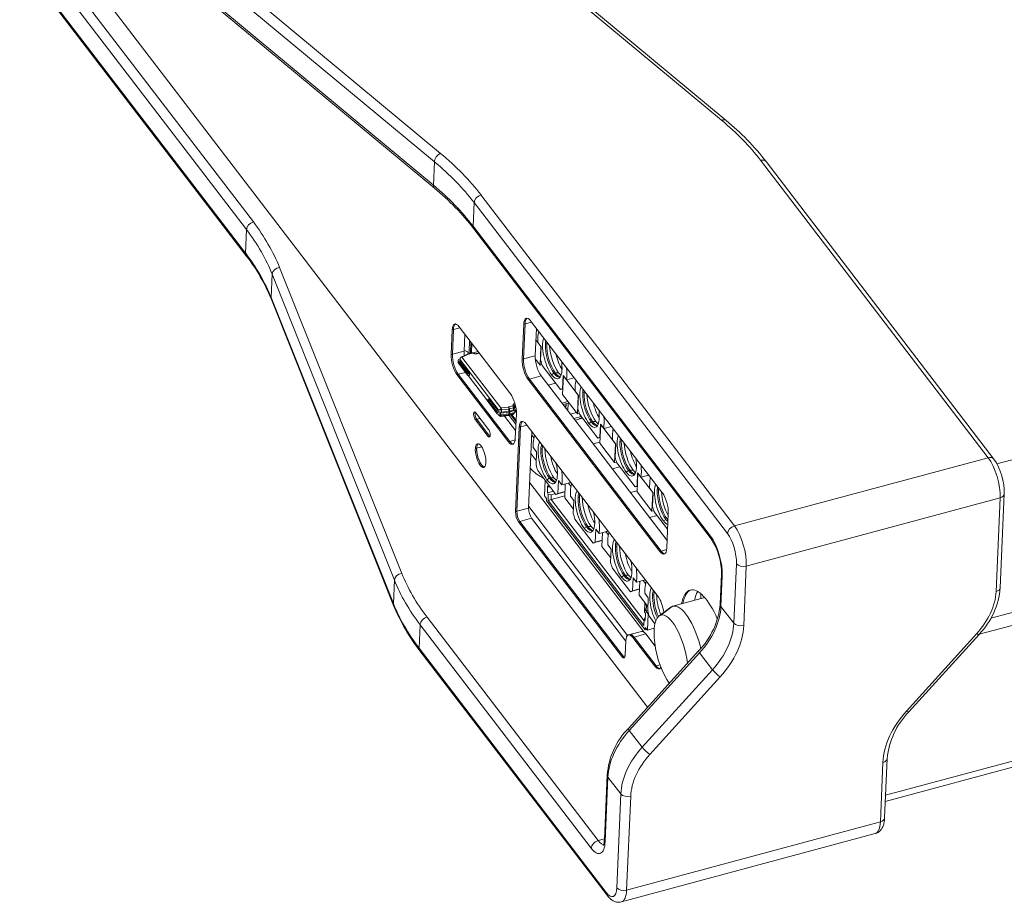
# Model space of a CAD drawing. Header units: millimetres. Extents: x 0 to 841, y 0 to 594.
# Tile 13 of 17: x 559 to 625, y 216 to 276. Entities that reach past the tile are written whole.
import ezdxf

# ---------------------------------------------------------------- set-up
doc = ezdxf.new("R2010")
doc.units = ezdxf.units.MM
for name, color, linetype, lineweight in [('BX三合一钣', 7, 'Continuous', 18), ('BX三合一钣4', 7, 'Continuous', 18), ('BX三合一钣金-', 7, 'Continuous', 18), ('BX三合一钣金_', 7, 'Continuous', 18), ('COMPOUND-30.STEP', 7, 'Continuous', 18), ('COMPOUND-33.STEP', 7, 'Continuous', 18), ('COMPOUND-40.STEP', 7, 'Continuous', 18), ('Default', 7, 'Continuous', 18), ('E200_R4_PREB_V4.', 7, 'Continuous', 18), ('ID3807', 7, 'Continuous', 18), ('ID3823', 7, 'Continuous', 18), ('USB内', 7, 'Continuous', 18), ('安装板鏉匡紙閾濓級', 7, 'Continuous', 18), ('接头转T', 7, 'Continuous', 18), ('贴纸焊1', 7, 'Continuous', 18)]:
    doc.layers.add(name, color=color, linetype=linetype, lineweight=lineweight)

# ---------------------------------------------------------------- blocks, each defined once
blk = doc.blocks.new('SE4')
at = {"layer": 'BX三合一钣', "color": 7, "linetype": 'Continuous'}
for p, q in [((75.023, 29.561), (181.715, 58.261)), ((74.601, 19.159), (178.143, 47.012))]:
    blk.add_line(p, q, dxfattribs=at)
at = {"layer": 'BX三合一钣4', "color": 7, "linetype": 'Continuous'}
for p, q in [((158.383, 40.824), (73.823, 18.077)), ((38.383, 38.613), (38.311, 36.958)), ((38.822, 38.731), (38.383, 38.613)), ((43.208, 39.001), (43.105, 36.637)), ((43.647, 39.119), (43.208, 39.001)), ((43.898, 36.85), (43.978, 38.688)), ((39.103, 37.171), (39.152, 38.299)), ((38.311, 36.958), (39.103, 37.171)), ((43.105, 36.637), (43.898, 36.85)), ((174.232, 35.942), (67.516, 7.236)), ((39.189, 35.733), (38.71, 35.604)), ((38.71, 35.604), (42.177, 31.078)), ((44.297, 35.496), (43.504, 35.283)), ((43.504, 35.283), (52.388, 23.685)), ((52.789, 24.41), (44.297, 35.496)), ((67.498, 6.814), (174.214, 35.521)), ((40.179, 32.628), (39.952, 32.567)), ((39.952, 32.567), (40.818, 31.435)), ((42.577, 31.803), (41.821, 32.79)), ((42.906, 32.05), (42.659, 26.367)), ((43.345, 32.168), (42.906, 32.05)), ((40.866, 31.448), (40.818, 31.435)), ((43.451, 26.58), (43.675, 31.736)), ((40.289, 30.708), (39.947, 30.615)), ((42.177, 31.078), (42.546, 31.177)), ((42.659, 26.367), (43.451, 26.58)), ((43.651, 25.903), (42.858, 25.69)), ((50.006, 17.606), (43.651, 25.903)), ((49.822, 16.598), (42.858, 25.69)), ((52.388, 23.685), (52.757, 23.784)), ((51.064, 18.276), (50.271, 18.063)), ((51.358, 18.099), (50.565, 17.885)), ((51.982, 17.284), (51.358, 18.099)), ((50.565, 17.885), (52.052, 15.945)), ((49.822, 16.598), (49.962, 16.636)), ((52.052, 15.945), (52.311, 16.015))]:
    blk.add_line(p, q, dxfattribs=at)
for centre, major_axis, start_param, end_param in [((43.641, 38.436), (0.26, -0.966), 3.27114, 3.993004), ((38.816, 38.047), (0.26, -0.966), 3.27114, 3.993004), ((38.744, 36.392), (0.26, -0.966), 3.993004, 5.5638), ((39.537, 36.605), (-0.26, 0.966), 0.851411, 1.20194), ((43.539, 36.071), (0.26, -0.966), 3.993004, 5.5638), ((44.331, 36.284), (-0.26, 0.966), 0.851411, 2.422207), ((39.962, 32.803), (0.078, -0.29), 3.58677, 5.5638), ((43.339, 31.484), (0.26, -0.966), 3.27114, 3.993004), ((40.829, 31.672), (-0.078, 0.29), 2.422207, 2.696416), ((40.304, 30.149), (-0.214, 0.797), 0.851411, 2.984357), ((40.304, 30.149), (0.214, -0.797), 3.298828, 3.993004), ((42.211, 31.866), (-0.26, 0.966), 2.422207, 3.012045), ((43.668, 26.297), (-0.13, 0.483), 0.851411, 2.422207), ((42.875, 26.084), (0.13, -0.483), 3.993004, 5.5638), ((52.422, 24.473), (-0.26, 0.966), 2.422207, 3.012045), ((55.412, 17.463), (0.974, -3.621), 3.176049, 3.785094), ((56.204, 17.676), (0.974, -3.621), 3.498446, 3.785094), ((50.531, 17.097), (0.26, -0.966), 2.422207, 3.141593), ((51.323, 17.31), (0.26, -0.966), 2.422207, 3.141593), ((49.839, 16.992), (-0.13, 0.483), 2.422207, 2.880257), ((52.086, 16.733), (-0.26, 0.966), 2.422207, 3.012045)]:
    blk.add_ellipse(centre, major_axis=major_axis, ratio=0.360949, start_param=start_param, end_param=end_param, dxfattribs=at)
at = {"layer": 'BX三合一钣金-', "color": 7, "linetype": 'Continuous'}
for p, q in [((56.463, 52.723), (35.697, 69.973)), ((56.765, 52.713), (35.999, 69.964)), ((16.746, 67.744), (37.512, 50.493)), ((37.098, 49.923), (16.332, 67.173)), ((16.263, 65.597), (37.029, 48.347)), ((16.34, 65.389), (37.107, 48.138)), ((10.656, 64.455), (24.893, 45.868)), ((24.426, 45.353), (9.942, 64.263)), ((9.14, 63.53), (24.41, 43.594)), ((9.212, 63.549), (24.357, 43.777)), ((37.029, 48.347), (37.098, 49.923)), ((74.438, 29.982), (59.085, 50.027)), ((74.818, 29.892), (59.464, 49.937)), ((39.773, 47.172), (39.704, 45.596)), ((56.86, 24.864), (39.773, 47.172)), ((40.24, 47.687), (57.328, 25.379)), ((24.357, 43.777), (24.426, 45.353)), ((39.704, 45.596), (55.708, 24.702)), ((39.758, 45.413), (55.762, 24.519)), ((26.661, 42.804), (34.901, 22.184)), ((26.159, 42.349), (26.09, 40.773)), ((34.399, 21.729), (26.159, 42.349)), ((26.09, 40.773), (34.331, 20.153)), ((26.111, 40.648), (34.351, 20.028)), ((57.328, 25.379), (74.438, 29.982)), ((75.237, 27.274), (58.126, 22.671)), ((74.962, 20.953), (75.237, 27.274)), ((75.245, 21.215), (75.519, 27.535)), ((57.285, 18.83), (57.459, 22.833)), ((58.126, 22.671), (57.952, 18.668)), ((56.457, 22.137), (56.369, 20.104)), ((56.506, 21.994), (56.418, 19.961)), ((34.331, 20.153), (34.399, 21.729)), ((56.418, 19.961), (57.285, 18.83)), ((36.133, 18.725), (36.064, 17.149)), ((47.673, 3.658), (36.133, 18.725)), ((36.6, 19.24), (48.14, 4.174)), ((68.925, 12.901), (73.666, 18.126)), ((69.079, 12.848), (73.819, 18.073)), ((36.064, 17.149), (48.688, 0.668)), ((36.117, 16.966), (48.741, 0.485)), ((54.914, 16.963), (50.173, 11.737)), ((54.978, 16.82), (50.237, 11.594)), ((55.845, 15.688), (54.978, 16.82)), ((51.104, 10.463), (55.845, 15.688)), ((56.368, 15.212), (51.627, 9.987)), ((50.237, 11.594), (51.104, 10.463)), ((67.167, 5.442), (67.341, 9.445)), ((67.45, 5.703), (67.624, 9.707)), ((48.748, 8.596), (48.559, 4.246)), ((48.797, 8.453), (48.608, 4.103)), ((49.664, 7.321), (48.797, 8.453)), ((49.389, 1.001), (49.664, 7.321)), ((50.331, 7.16), (50.056, 0.839)), ((50.056, 0.839), (67.167, 5.442)), ((48.14, 4.174), (48.561, 4.287)), ((49.709, 0.04), (66.82, 4.642))]:
    blk.add_line(p, q, dxfattribs=at)
for centre, radius, start, end in [((45.73, 39.287), 17.38, 37.79234, 50.58411), ((26.32, 34.994), 17.004, 37.78836, 50.62663), ((14.576, 35.953), 12.454, 22.14775, 37.8452), ((71.447, 27.606), 4.073, 359.00048, 34.13945), ((52.142, 22.169), 4.315, 359.56611, 32.98923), ((70.13, 21.641), 5.132, 315.95834, 355.23542), ((46.381, 24.924), 12.988, 202.14528, 217.7903), ((51.184, 20.598), 5.208, 315.73771, 354.56184), ((72.808, 9.213), 5.208, 135.73771, 174.56184), ((53.862, 8.17), 5.132, 135.95834, 175.23542)]:
    blk.add_arc(centre, radius, start, end, dxfattribs=at)
for centre, major_axis, ratio, start_param, end_param in [((56.446, 52.329), (-0.319, -0.385), 0.613396, 3.142038, 4.033182), ((37.021, 44.092), (24.477, -1.064), 0.614502, 0.47521, 0.680087), ((37.495, 50.099), (-0.319, -0.385), 0.613396, 4.033182, 5.603979), ((17.276, 41.51), (25.476, -1.108), 0.614502, 0.47521, 0.680087), ((17.259, 41.116), (24.976, -1.086), 0.614502, 0.47521, 0.680087), ((59.067, 49.633), (-0.397, -0.304), 0.701501, 3.141593, 4.181297), ((37.426, 48.523), (0.319, 0.385), 0.613396, 2.462386, 3.140776), ((17.19, 39.539), (24.976, -1.086), 0.614502, 0.47521, 0.680087), ((40.223, 47.293), (-0.397, -0.304), 0.701501, 4.181297, 5.752093), ((24.876, 45.474), (-0.397, -0.304), 0.701501, 4.181297, 5.752093), ((1.928, 39.691), (25.476, -1.108), 0.614502, 0.270333, 0.47521), ((1.911, 39.297), (24.976, -1.086), 0.614502, 0.270333, 0.47521), ((40.155, 45.717), (0.397, 0.304), 0.701501, 2.610501, 3.141593), ((24.807, 43.898), (0.397, 0.304), 0.701501, 2.610501, 3.139707), ((1.843, 37.721), (24.976, -1.086), 0.614502, 0.270333, 0.47521), ((26.644, 42.41), (-0.464, -0.186), 0.760264, 4.382098, 5.952894), ((26.575, 40.834), (0.464, 0.186), 0.760264, 2.811301, 3.141593), ((74.421, 29.588), (-0.397, -0.304), 0.701501, 3.140983, 4.181297), ((74.37, 28.405), (0.52, -1.931), 0.360949, 0.851411, 2.422207), ((75.02, 27.557), (-0.5, 0.022), 0.614502, 2.046006, 3.142188), ((57.31, 24.985), (-0.397, -0.304), 0.701501, 4.181297, 5.752093), ((57.259, 23.802), (-0.52, 1.931), 0.360949, 3.993004, 5.5638), ((56.158, 24.823), (0.397, 0.304), 0.701501, 2.610501, 3.136709), ((55.64, 23.125), (-0.52, 1.931), 0.360949, 3.993004, 5.5638), ((56.809, 23.681), (0.39, -1.449), 0.360949, 0.851411, 2.422207), ((57.909, 22.954), (-0.5, 0.022), 0.614502, 0.47521, 2.046006), ((34.884, 21.79), (-0.464, -0.186), 0.760264, 4.382098, 5.952894), ((58.664, 25.175), (-24.477, 1.064), 0.614502, 0.270333, 0.47521), ((56.957, 22.115), (0.5, -0.022), 0.614502, 3.143001, 3.616803), ((58.647, 24.781), (-24.976, 1.086), 0.614502, 0.270333, 0.47521), ((70.909, 19.863), (3.572, 2.736), 0.701501, 4.966695, 5.752093), ((74.745, 21.236), (-0.5, 0.022), 0.614502, 2.046006, 3.141593), ((34.816, 20.214), (0.464, 0.186), 0.760264, 2.811301, 3.141906), ((58.578, 23.205), (-24.976, 1.086), 0.614502, 0.270333, 0.47521), ((51.915, 18.75), (3.969, 3.04), 0.701501, 4.966695, 5.752093), ((56.868, 20.082), (0.5, -0.022), 0.614502, 3.141593, 3.616803), ((36.583, 18.846), (0.397, 0.304), 0.701501, 1.039704, 2.610501), ((52.782, 17.618), (3.969, 3.04), 0.701501, 4.966695, 5.752093), ((52.998, 17.335), (4.366, 3.344), 0.701501, 4.966695, 5.752093), ((57.735, 18.951), (-0.5, 0.022), 0.614502, 0.47521, 2.046006), ((73.449, 18.409), (-0.37, 0.336), 0.179289, 2.347746, 3.141687), ((36.514, 17.27), (0.397, 0.304), 0.701501, 2.610501, 3.141593), ((55.284, 16.627), (0.37, -0.336), 0.179289, 3.143524, 3.918543), ((56.151, 15.495), (-0.37, 0.336), 0.179289, 0.77695, 2.347746), ((72.294, 10.778), (-4.366, -3.344), 0.701501, 4.966695, 5.752093), ((68.708, 13.184), (-0.37, 0.336), 0.179289, 2.347746, 3.141593), ((53.3, 9.664), (-3.969, -3.04), 0.701501, 4.966695, 5.752093), ((50.544, 11.401), (0.37, -0.336), 0.179289, 3.141593, 3.918543), ((54.167, 8.533), (-3.969, -3.04), 0.701501, 4.966695, 5.752093), ((54.383, 8.25), (-3.572, -2.736), 0.701501, 4.966695, 5.752093), ((51.41, 10.27), (-0.37, 0.336), 0.179289, 0.77695, 2.347746), ((67.124, 9.728), (-0.5, 0.022), 0.614502, 2.046006, 3.139159), ((49.248, 8.574), (0.5, -0.022), 0.614502, 3.141999, 3.616803), ((50.114, 7.443), (-0.5, 0.022), 0.614502, 0.47521, 2.046006), ((66.3, 6.574), (-0.52, 1.931), 0.360949, 3.141593, 3.993004), ((66.95, 5.725), (-0.5, 0.022), 0.614502, 2.046006, 3.141593), ((48.123, 3.78), (0.397, 0.304), 0.701501, 1.039704, 2.610501), ((47.741, 5.235), (-0.52, 1.931), 0.360949, 2.422207, 3.993004), ((48.192, 5.356), (-0.39, 1.449), 0.360949, 2.422207, 3.144561), ((49.058, 4.224), (0.5, -0.022), 0.614502, 3.141593, 3.616803), ((49.138, 0.789), (0.397, 0.304), 0.701501, 2.610501, 3.141424), ((48.739, 1.85), (-0.39, 1.449), 0.360949, 2.422207, 3.993004), ((49.839, 1.122), (-0.5, 0.022), 0.614502, 0.47521, 2.046006), ((49.189, 1.971), (-0.52, 1.931), 0.360949, 3.141949, 3.993004)]:
    blk.add_ellipse(centre, major_axis=major_axis, ratio=ratio, start_param=start_param, end_param=end_param, dxfattribs=at)
for points, knots in [([(66.82, 4.653), (66.854, 4.659), (66.961, 4.679), (67.128, 4.803), (67.277, 4.989), (67.38, 5.222), (67.434, 5.468), (67.445, 5.631), (67.45, 5.703)], [0, 0, 0, 0, 0.091485, 0.335065, 0.570617, 0.828091, 1.135309, 1.32092, 1.32092, 1.32092, 1.32092]), ([(48.559, 4.246), (48.556, 4.194), (48.548, 4.08), (48.518, 3.93), (48.488, 3.858), (48.481, 3.848), (48.481, 3.848)], [0, 0, 0, 0, 0.0841142, 0.2187935, 0.3435869, 0.4087048, 0.4087048, 0.4087048, 0.4087048]), ([(48.741, 0.485), (48.784, 0.431), (48.884, 0.31), (49.072, 0.148), (49.306, 0.037), (49.533, 0), (49.654, 0.034), (49.708, 0.05)], [0, 0, 0, 0, 0.184042, 0.494587, 0.748882, 0.988082, 1.133378, 1.133378, 1.133378, 1.133378])]:
    blk.add_open_spline(points, degree=3, knots=knots, dxfattribs=at)
at = {"layer": 'BX三合一钣金_', "color": 7, "linetype": 'Continuous'}
for p, q in [((44.072, 37.747), (44.297, 37.453)), ((44.297, 37.453), (44.259, 36.569)), ((44.581, 37.626), (44.673, 37.651)), ((44.374, 36.187), (45.6, 34.586)), ((45.158, 35.67), (44.995, 35.576)), ((45.25, 35.695), (45.466, 35.702)), ((45.734, 34.643), (45.772, 35.527)), ((45.772, 35.527), (45.998, 35.232)), ((45.998, 35.232), (46.517, 35.372)), ((45.631, 34.593), (45.756, 34.627)), ((45.757, 34.649), (45.734, 34.643)), ((46.585, 34.466), (46.811, 34.171)), ((46.811, 34.171), (46.772, 33.287)), ((47.094, 34.345), (47.186, 34.37)), ((47.084, 32.648), (46.582, 32.513)), ((46.583, 32.511), (47.086, 32.647)), ((46.888, 32.905), (48.113, 31.305)), ((47.671, 32.388), (47.509, 32.294)), ((47.763, 32.413), (47.979, 32.421)), ((48.247, 31.361), (48.286, 32.246)), ((48.286, 32.246), (48.512, 31.951)), ((48.512, 31.951), (49.031, 32.091)), ((48.145, 31.312), (48.27, 31.345)), ((48.271, 31.368), (48.247, 31.361)), ((43.764, 30.669), (43.99, 30.374)), ((44.274, 30.548), (44.366, 30.573)), ((48.256, 31.032), (47.809, 30.911)), ((49.099, 31.184), (49.324, 30.89)), ((49.324, 30.89), (49.286, 30.006)), ((49.608, 31.063), (49.7, 31.088)), ((43.99, 30.374), (43.952, 29.49)), ((49.594, 29.372), (49.092, 29.236)), ((49.093, 29.235), (49.595, 29.37)), ((49.401, 29.624), (50.627, 28.023)), ((44.067, 29.108), (45.292, 27.508)), ((44.85, 28.592), (44.688, 28.498)), ((44.942, 28.616), (45.158, 28.624)), ((50.184, 29.107), (50.022, 29.013)), ((50.276, 29.132), (50.493, 29.139)), ((50.761, 28.08), (50.799, 28.964)), ((50.799, 28.964), (51.025, 28.669)), ((51.025, 28.669), (51.544, 28.809)), ((45.427, 27.565), (45.465, 28.449)), ((45.465, 28.449), (45.691, 28.154)), ((45.691, 28.154), (46.295, 28.317)), ((50.658, 28.03), (50.783, 28.064)), ((50.784, 28.086), (50.761, 28.08)), ((51.612, 27.903), (51.838, 27.608)), ((45.324, 27.515), (45.899, 27.669)), ((45.9, 27.692), (45.427, 27.565)), ((46.274, 27.393), (46.5, 27.098)), ((46.783, 27.272), (46.875, 27.296)), ((50.77, 27.756), (50.318, 27.635)), ((51.838, 27.608), (51.799, 26.724)), ((52.121, 27.782), (52.213, 27.807)), ((46.5, 27.098), (46.461, 26.214)), ((52.109, 26.088), (51.606, 25.953)), ((51.608, 25.952), (52.11, 26.087)), ((51.914, 26.342), (52.821, 25.158)), ((46.576, 25.832), (47.802, 24.231)), ((47.36, 25.315), (47.198, 25.221)), ((47.452, 25.34), (47.668, 25.347)), ((52.698, 25.826), (52.536, 25.731)), ((52.79, 25.85), (52.851, 25.852)), ((47.936, 24.288), (47.975, 25.172)), ((47.975, 25.172), (48.2, 24.878)), ((48.2, 24.878), (48.804, 25.04)), ((47.834, 24.238), (48.409, 24.393)), ((48.41, 24.415), (47.936, 24.288)), ((48.789, 24.109), (49.015, 23.814)), ((49.298, 23.988), (49.39, 24.013)), ((49.015, 23.814), (48.976, 22.93)), ((49.091, 22.548), (50.317, 20.948)), ((49.875, 22.032), (49.712, 21.938)), ((49.967, 22.056), (50.183, 22.064)), ((50.451, 21.005), (50.49, 21.889)), ((50.49, 21.889), (50.715, 21.594)), ((50.715, 21.594), (51.319, 21.757)), ((50.349, 20.955), (50.924, 21.109)), ((50.925, 21.132), (50.451, 21.005)), ((51.293, 20.84), (51.519, 20.545)), ((51.802, 20.719), (51.895, 20.743)), ((54.866, 20.955), (54.835, 20.946)), ((51.519, 20.545), (51.481, 19.661)), ((51.596, 19.279), (51.969, 18.791))]:
    blk.add_line(p, q, dxfattribs=at)
for centre, major_axis, start_param, end_param in [((45.047, 36.766), (-0.584, 2.173), 0.851411, 1.007601), ((45.047, 36.766), (0.584, -2.173), 3.708475, 3.993004), ((45.047, 36.766), (0.392, -1.458), 3.561377, 5.5638), ((45.207, 36.809), (0.375, -1.395), 3.763386, 3.993004), ((45.207, 36.809), (-0.375, 1.395), 0.851411, 2.422207), ((45.299, 36.834), (-0.375, 1.395), 0.851411, 2.422207), ((45.299, 36.834), (0.375, -1.395), 3.885602, 3.993004), ((45.518, 36.892), (-0.392, 1.458), 1.023176, 2.422207), ((45.047, 36.766), (-0.584, 2.173), 1.564484, 1.742534), ((45.848, 36.981), (-0.392, 1.458), 1.476266, 2.276115), ((45.047, 36.766), (-0.392, 1.458), 2.422207, 4.436663), ((45.047, 36.766), (0.584, -2.173), 0.695221, 1.13594), ((45.207, 36.809), (-0.375, 1.395), 2.422207, 3.141593), ((45.299, 36.834), (-0.375, 1.395), 2.422207, 2.982049), ((45.518, 36.892), (-0.392, 1.458), 2.422207, 2.67785), ((47.56, 33.484), (0.584, -2.173), 3.708475, 3.993004), ((45.047, 36.766), (-0.584, 2.173), 3.101881, 3.279931), ((47.56, 33.484), (-0.584, 2.173), 0.851411, 1.007601), ((47.56, 33.484), (0.392, -1.458), 3.561377, 5.5638), ((47.721, 33.527), (0.375, -1.395), 3.763386, 3.993004), ((47.721, 33.527), (-0.375, 1.395), 0.851411, 2.422207), ((47.813, 33.552), (-0.375, 1.395), 0.851411, 2.422207), ((47.813, 33.552), (0.375, -1.395), 3.885602, 3.993004), ((48.031, 33.611), (-0.392, 1.458), 1.023176, 2.422207), ((47.56, 33.484), (-0.584, 2.173), 1.564484, 1.742534), ((47.56, 33.484), (-0.392, 1.458), 2.422207, 4.436663), ((48.362, 33.7), (-0.392, 1.458), 1.476266, 2.276115), ((47.56, 33.484), (0.584, -2.173), 0.695221, 1.13594), ((47.721, 33.527), (-0.375, 1.395), 2.422207, 3.141593), ((47.813, 33.552), (-0.375, 1.395), 2.422207, 2.982049), ((48.031, 33.611), (-0.392, 1.458), 2.422207, 2.67785), ((50.074, 30.203), (0.584, -2.173), 3.708475, 3.993004), ((44.74, 29.687), (0.584, -2.173), 3.633481, 3.993004), ((47.56, 33.484), (-0.584, 2.173), 3.101881, 3.279931), ((50.074, 30.203), (-0.584, 2.173), 0.851411, 1.007601), ((50.074, 30.203), (0.392, -1.458), 3.561377, 5.5638), ((50.234, 30.246), (0.375, -1.395), 3.763386, 3.993004), ((50.326, 30.271), (0.375, -1.395), 3.885602, 3.993004), ((44.74, 29.687), (-0.584, 2.173), 0.851411, 1.007601), ((44.74, 29.687), (0.392, -1.458), 3.441057, 5.5638), ((44.9, 29.731), (-0.375, 1.395), 0.851411, 2.422207), ((44.9, 29.731), (0.375, -1.395), 3.647841, 3.993004), ((44.992, 29.755), (-0.375, 1.395), 0.851411, 2.422207), ((44.992, 29.755), (0.375, -1.395), 3.7733, 3.993004), ((45.21, 29.814), (-0.392, 1.458), 0.916401, 2.422207), ((50.234, 30.246), (-0.375, 1.395), 0.851411, 2.422207), ((50.326, 30.271), (-0.375, 1.395), 0.851411, 2.422207), ((50.544, 30.329), (-0.392, 1.458), 1.023176, 2.422207), ((45.541, 29.903), (-0.392, 1.458), 1.350929, 2.276115), ((50.074, 30.203), (-0.584, 2.173), 1.564484, 1.742534), ((50.074, 30.203), (-0.392, 1.458), 2.422207, 4.434708), ((50.875, 30.418), (-0.392, 1.458), 1.476266, 2.276115), ((44.74, 29.687), (-0.584, 2.173), 1.564484, 1.742534), ((44.74, 29.687), (-0.392, 1.458), 2.422207, 4.557053), ((45.641, 29.93), (-0.313, 1.164), 1.709846, 1.918803), ((50.074, 30.203), (0.584, -2.173), 0.695221, 1.13594), ((44.9, 29.731), (-0.375, 1.395), 2.422207, 3.141593), ((44.992, 29.755), (-0.375, 1.395), 2.422207, 2.982049), ((45.21, 29.814), (-0.392, 1.458), 2.422207, 2.67785), ((44.74, 29.687), (0.584, -2.173), 0.695221, 1.210934), ((50.234, 30.246), (-0.375, 1.395), 2.422207, 3.141593), ((50.326, 30.271), (-0.375, 1.395), 2.422207, 2.982049), ((50.544, 30.329), (-0.392, 1.458), 2.422207, 2.67785), ((52.587, 26.921), (0.584, -2.173), 3.708475, 3.993004), ((47.249, 26.411), (0.584, -2.173), 3.633481, 3.993004), ((50.074, 30.203), (-0.584, 2.173), 3.101881, 3.279931), ((52.587, 26.921), (-0.584, 2.173), 0.851411, 1.007601), ((52.587, 26.921), (0.392, -1.458), 3.561377, 5.5638), ((52.747, 26.964), (0.375, -1.395), 3.763386, 3.993004), ((52.839, 26.989), (0.375, -1.395), 3.885602, 3.993004), ((44.74, 29.687), (-0.584, 2.173), 3.101881, 3.279931), ((47.249, 26.411), (-0.584, 2.173), 0.851411, 1.007601), ((47.249, 26.411), (0.392, -1.458), 3.441057, 5.5638), ((47.409, 26.454), (-0.375, 1.395), 0.851411, 2.422207), ((47.409, 26.454), (0.375, -1.395), 3.647841, 3.993004), ((47.501, 26.479), (-0.375, 1.395), 0.851411, 2.422207), ((47.501, 26.479), (0.375, -1.395), 3.7733, 3.993004), ((47.72, 26.538), (-0.392, 1.458), 0.916401, 2.422207), ((52.747, 26.964), (-0.375, 1.395), 0.851411, 2.422207), ((52.839, 26.989), (-0.375, 1.395), 0.851411, 2.422207), ((53.058, 27.048), (-0.392, 1.458), 1.023176, 2.196817), ((48.051, 26.626), (-0.392, 1.458), 1.350929, 2.276115), ((52.587, 26.921), (-0.584, 2.173), 1.564484, 1.742534), ((47.249, 26.411), (-0.584, 2.173), 1.564484, 1.742534), ((47.249, 26.411), (-0.392, 1.458), 2.422207, 4.527163), ((48.151, 26.653), (-0.313, 1.164), 1.709846, 1.918803), ((47.409, 26.454), (-0.375, 1.395), 2.422207, 3.141593), ((47.501, 26.479), (-0.375, 1.395), 2.422207, 2.982049), ((47.72, 26.538), (-0.392, 1.458), 2.422207, 2.67785), ((47.249, 26.411), (0.584, -2.173), 0.695221, 1.210934), ((52.587, 26.921), (-0.392, 1.458), 2.422207, 2.888083), ((52.747, 26.964), (-0.375, 1.395), 2.422207, 2.654476), ((52.839, 26.989), (-0.375, 1.395), 2.422207, 2.51507), ((49.764, 23.128), (0.584, -2.173), 3.633481, 3.993004), ((47.249, 26.411), (-0.584, 2.173), 3.101881, 3.279931), ((49.764, 23.128), (-0.584, 2.173), 0.851411, 1.007601), ((49.764, 23.128), (0.392, -1.458), 3.441057, 5.5638), ((49.924, 23.171), (-0.375, 1.395), 0.851411, 2.422207), ((49.924, 23.171), (0.375, -1.395), 3.647841, 3.993004), ((50.016, 23.195), (-0.375, 1.395), 0.851411, 2.422207), ((50.016, 23.195), (0.375, -1.395), 3.7733, 3.993004), ((50.235, 23.254), (-0.392, 1.458), 0.916401, 2.422207), ((50.566, 23.343), (-0.392, 1.458), 1.350929, 2.276115), ((49.764, 23.128), (-0.584, 2.173), 1.564484, 1.742534), ((49.764, 23.128), (-0.392, 1.458), 2.422207, 4.544951), ((50.665, 23.37), (-0.313, 1.164), 1.709846, 1.918803), ((49.924, 23.171), (-0.375, 1.395), 2.422207, 3.141593), ((50.016, 23.195), (-0.375, 1.395), 2.422207, 2.982049), ((50.235, 23.254), (-0.392, 1.458), 2.422207, 2.67785), ((49.764, 23.128), (0.584, -2.173), 0.695221, 1.210934), ((52.269, 19.858), (0.584, -2.173), 3.633481, 3.993004), ((49.764, 23.128), (-0.584, 2.173), 3.101881, 3.279931), ((52.269, 19.858), (-0.584, 2.173), 0.851411, 1.007601), ((52.269, 19.858), (0.392, -1.458), 3.441057, 5.259497), ((52.429, 19.901), (-0.375, 1.395), 0.851411, 2.004865), ((52.429, 19.901), (0.375, -1.395), 3.647841, 3.993004), ((52.521, 19.926), (-0.375, 1.395), 0.851411, 1.959179), ((52.521, 19.926), (0.375, -1.395), 3.7733, 3.993004), ((52.739, 19.984), (-0.392, 1.458), 0.916401, 1.885247), ((52.269, 19.858), (-0.584, 2.173), 1.564484, 1.742534)]:
    blk.add_ellipse(centre, major_axis=major_axis, ratio=0.360949, start_param=start_param, end_param=end_param, dxfattribs=at)
at = {"layer": 'COMPOUND-30.STEP', "color": 7, "linetype": 'Continuous'}
for p, q in [((39.469, 37.886), (39.437, 37.145)), ((39.524, 37.032), (39.556, 37.772)), ((39.62, 37.689), (39.591, 37.036)), ((39.552, 37.025), (39.524, 37.032)), ((40.042, 37.137), (39.695, 37.044)), ((45.272, 35.014), (44.77, 34.879)), ((45.698, 33.667), (46.095, 33.774)), ((45.777, 33.564), (46.116, 33.655)), ((45.858, 33.458), (45.971, 33.488)), ((45.977, 33.617), (45.964, 33.32)), ((46.116, 33.655), (46.094, 33.15)), ((42.135, 32.832), (42.596, 32.23)), ((42.603, 32.388), (42.241, 32.86)), ((42.312, 32.879), (42.607, 32.494)), ((46.669, 33.024), (46.272, 32.918)), ((46.496, 32.625), (46.999, 32.76))]:
    blk.add_line(p, q, dxfattribs=at)
for major_axis, start_param, end_param in [((-0.247, 0.917), 0.851411, 1.040607), ((0.195, -0.724), 3.993004, 4.017176)]:
    blk.add_ellipse((39.849, 36.608), major_axis=major_axis, ratio=0.360949, start_param=start_param, end_param=end_param, dxfattribs=at)
at = {"layer": 'COMPOUND-33.STEP', "color": 7, "linetype": 'Continuous'}
for p, q in [((44.567, 28.455), (44.521, 27.41)), ((44.714, 27.618), (44.734, 28.091)), ((44.734, 28.091), (44.799, 28.006)), ((44.799, 28.006), (44.805, 28.144)), ((44.937, 27.972), (44.799, 28.006)), ((44.521, 27.41), (44.66, 27.229)), ((44.66, 27.229), (44.653, 27.072)), ((45.124, 27.728), (44.714, 27.618)), ((44.779, 27.533), (44.714, 27.618)), ((44.76, 27.099), (44.779, 27.533)), ((44.779, 27.533), (44.979, 27.484)), ((44.979, 27.484), (44.965, 27.169)), ((45.888, 27.417), (44.965, 27.169)), ((45.254, 27.558), (44.979, 27.484)), ((44.653, 27.072), (51.309, 18.382)), ((44.965, 27.169), (44.76, 27.099)), ((51.217, 18.669), (44.76, 27.099)), ((44.965, 27.169), (51.231, 18.989)), ((51.284, 20.228), (51.256, 19.576)), ((51.306, 20.199), (51.286, 19.744)), ((51.295, 19.747), (51.315, 20.188)), ((51.382, 19.634), (51.401, 20.075)), ((51.321, 19.491), (51.256, 19.576)), ((51.286, 19.744), (51.295, 19.747)), ((51.286, 19.744), (51.503, 19.462)), ((51.382, 19.634), (51.295, 19.747)), ((51.301, 19.018), (51.321, 19.491)), ((51.382, 19.634), (51.481, 19.66)), ((51.455, 18.358), (51.503, 19.462)), ((51.503, 19.462), (51.535, 19.47)), ((51.236, 19.103), (51.217, 18.669)), ((51.306, 19.224), (51.236, 19.103)), ((51.236, 19.103), (51.301, 19.018)), ((51.31, 19.225), (51.306, 19.224)), ((51.316, 18.539), (51.309, 18.382)), ((51.415, 18.41), (51.309, 18.382)), ((51.455, 18.358), (51.316, 18.539)), ((51.921, 18.484), (51.455, 18.358))]:
    blk.add_line(p, q, dxfattribs=at)
at = {"layer": 'COMPOUND-40.STEP', "color": 7, "linetype": 'Continuous'}
for p, q in [((46.918, 32.603), (46.92, 32.643)), ((43.806, 31.323), (43.665, 31.507)), ((43.964, 29.784), (43.611, 30.246)), ((45.882, 27.281), (45.923, 28.217)), ((46.316, 28.047), (46.141, 28.275)), ((46.474, 26.508), (45.882, 27.281)), ((48.392, 24.004), (48.433, 24.94)), ((48.831, 24.764), (48.651, 24.999)), ((48.989, 23.224), (48.392, 24.004)), ((50.907, 20.721), (50.947, 21.657)), ((51.335, 21.494), (51.166, 21.715)), ((51.493, 19.955), (50.907, 20.721))]:
    blk.add_line(p, q, dxfattribs=at)
for major_axis, start_param, end_param in [((0.127, -0.006), 2.046006, 3.04233), ((-0.127, 0.006), 4.191275, 5.187599)]:
    blk.add_ellipse((46.975, 32.572), major_axis=major_axis, ratio=0.614502, start_param=start_param, end_param=end_param, dxfattribs=at)
at = {"layer": 'E200_R4_PREB_V4.', "color": 7, "linetype": 'Continuous'}
blk.add_ellipse((38.365, 36.432), major_axis=(1.499, -0.065), ratio=0.614502, start_param=0.801795, end_param=1.081377, dxfattribs=at)
at = {"layer": 'ID3807', "color": 7, "linetype": 'Continuous'}
blk.add_line((55.068, 20.807), (55.054, 20.473), dxfattribs=at)
at = {"layer": 'ID3823', "color": 7, "linetype": 'Continuous'}
for p, q in [((52.356, 19.37), (53.16, 19.964)), ((55.327, 20.547), (53.174, 19.968)), ((53.034, 19.899), (52.245, 19.314))]:
    blk.add_line(p, q, dxfattribs=at)
for centre, major_axis, start_param, end_param in [((53.953, 17.071), (-0.779, 2.897), 0.012775, 0.141341), ((53.953, 17.071), (0.779, -2.897), 1.486504, 3.154368), ((53.052, 16.828), (-0.685, 2.546), 0.012775, 2.400298), ((53.052, 16.828), (0.685, -2.546), 1.197182, 3.154368)]:
    blk.add_ellipse(centre, major_axis=major_axis, ratio=0.360949, start_param=start_param, end_param=end_param, dxfattribs=at)
at = {"layer": 'USB内', "color": 7, "linetype": 'Continuous'}
for p, q in [((38.699, 36.53), (38.694, 36.411)), ((38.835, 36.648), (38.775, 36.621)), ((38.829, 36.627), (38.824, 36.508)), ((38.844, 36.451), (38.848, 36.55)), ((38.848, 36.55), (41.391, 33.229)), ((39.329, 36.962), (38.926, 36.779)), ((38.951, 36.753), (41.569, 33.335)), ((39.374, 36.95), (38.971, 36.766)), ((39.363, 36.974), (39.329, 36.962)), ((39.633, 37.047), (39.363, 36.974)), ((39.392, 36.957), (39.374, 36.95)), ((39.662, 37.029), (39.392, 36.957)), ((39.795, 36.983), (39.662, 37.029)), ((39.825, 36.999), (39.692, 37.045)), ((40.116, 37.041), (39.945, 36.995)), ((40.133, 37.019), (39.974, 36.977)), ((38.719, 36.472), (38.714, 36.354)), ((38.714, 36.354), (39.327, 35.554)), ((38.719, 36.472), (39.332, 35.672)), ((38.844, 36.451), (39.465, 35.64)), ((39.332, 35.672), (39.327, 35.554)), ((40.704, 33.793), (39.38, 35.522)), ((39.465, 35.64), (39.46, 35.521)), ((40.709, 33.89), (40.704, 33.772)), ((40.713, 33.743), (40.719, 33.862)), ((40.719, 33.862), (41.332, 33.061)), ((40.765, 33.942), (41.387, 33.131)), ((40.713, 33.743), (41.326, 32.943)), ((41.391, 33.229), (41.387, 33.131)), ((41.599, 33.336), (42.097, 33.394)), ((41.619, 33.196), (41.613, 33.058)), ((41.619, 33.196), (42.117, 33.255)), ((42.097, 33.394), (42.118, 33.398)), ((42.117, 33.255), (42.111, 33.117)), ((42.118, 33.398), (42.388, 33.471)), ((42.158, 33.263), (42.152, 33.125)), ((42.152, 33.125), (42.422, 33.197)), ((42.158, 33.263), (42.428, 33.335)), ((42.388, 33.471), (42.417, 33.56)), ((42.422, 33.197), (42.428, 33.335)), ((42.483, 33.377), (42.477, 33.239)), ((42.477, 33.239), (42.506, 33.329)), ((42.483, 33.377), (42.512, 33.467)), ((42.506, 33.329), (42.512, 33.467)), ((42.56, 33.077), (42.602, 33.207)), ((42.565, 33.195), (42.56, 33.077)), ((42.566, 33.493), (42.561, 33.371)), ((42.561, 33.371), (42.589, 33.379)), ((42.565, 33.195), (42.602, 33.308)), ((42.602, 33.207), (42.605, 33.282)), ((41.332, 33.061), (41.326, 32.943)), ((41.557, 32.989), (41.552, 32.87)), ((41.552, 32.87), (42.139, 32.939)), ((41.557, 32.989), (42.144, 33.058)), ((41.59, 32.763), (42.089, 32.822)), ((41.605, 32.877), (41.602, 32.802)), ((42.1, 32.861), (41.602, 32.802)), ((41.613, 33.058), (42.111, 33.117)), ((42.089, 32.822), (42.123, 32.829)), ((42.103, 32.935), (42.1, 32.861)), ((42.123, 32.829), (42.394, 32.901)), ((42.144, 33.058), (42.139, 32.939)), ((42.411, 32.941), (42.141, 32.869)), ((42.144, 32.94), (42.141, 32.869)), ((42.185, 33.065), (42.18, 32.947)), ((42.18, 32.947), (42.505, 33.035)), ((42.185, 33.065), (42.51, 33.153)), ((42.411, 32.941), (42.414, 33.01)), ((42.463, 32.967), (42.483, 33.029)), ((42.48, 33.028), (42.466, 32.983)), ((42.467, 33.024), (42.466, 32.983)), ((42.51, 33.153), (42.505, 33.035)), ((42.562, 33.083), (42.624, 33.1)), ((42.622, 33.134), (42.575, 33.122))]:
    blk.add_line(p, q, dxfattribs=at)
for centre, radius, start, end in [((38.976, 36.624), 0.148, 159.48714, 210.08945), ((39.01, 36.683), 0.0919, 114.57197, 129.94503), ((39.659, 36.951), 0.1, 87.91718, 105.05621), ((39.659, 36.951), 0.1, 70.89392, 87.91718), ((39.896, 37.28), 0.313, 251.31755, 284.51682), ((39.892, 37.202), 0.214, 251.59882, 284.17894), ((41.58, 33.507), 0.173, 266.15824, 276.24194), ((42.552, 33.498), 0.148, 99.83047, 155.20865), ((41.983, 33.41), 0.783, 221.01672, 229.82899), ((42.368, 32.998), 0.1, 285.05621, 307.51956), ((42.368, 32.998), 0.1, 307.51956, 342.05496)]:
    blk.add_arc(centre, radius, start, end, dxfattribs=at)
for centre, major_axis, ratio, start_param, end_param in [((38.899, 36.521), (0.2, -0.009), 0.614502, 2.263693, 3.616803), ((38.968, 36.688), (0.0415, -0.091), 0.503934, 2.350046, 3.141593), ((39.37, 36.871), (0.0415, -0.091), 0.503934, 2.350046, 3.141593), ((39.389, 36.878), (0.026, -0.0966), 0.360949, 2.422207, 3.142233), ((39.659, 36.951), (0.026, -0.0966), 0.360949, 2.422207, 3.141593), ((39.659, 36.951), (-0.0327, -0.0945), 0.344632, 3.141593, 3.855251), ((39.792, 36.904), (-0.0327, -0.0945), 0.344632, 3.147043, 3.855251), ((39.971, 36.898), (0.026, -0.0966), 0.360949, 2.422207, 3.141408), ((38.894, 36.403), (0.2, -0.009), 0.614502, 3.141593, 3.616803), ((39.024, 36.5), (0.2, -0.009), 0.614502, 3.141593, 3.616803), ((39.417, 35.578), (-0.0999, 0.0043), 0.614502, 0.47521, 2.046006), ((39.422, 35.696), (-0.0999, 0.0043), 0.614502, 0.47521, 2.046006), ((40.809, 33.886), (0.0999, -0.0043), 0.614502, 2.046006, 3.616803), ((40.803, 33.768), (0.0999, -0.0043), 0.614502, 3.141593, 3.616803), ((41.573, 33.317), (-0.2, 0.009), 0.614502, 1.197944, 1.82832), ((41.596, 33.257), (-0.0117, 0.0993), 0.200926, 4.034315, 5.605111), ((42.094, 33.315), (-0.0117, 0.0993), 0.200926, 4.034315, 5.605111), ((42.071, 33.376), (0.2, -0.009), 0.614502, 4.969912, 5.187599), ((42.115, 33.319), (-0.026, 0.0966), 0.360949, 3.993004, 5.5638), ((42.385, 33.392), (0.0609, -0.0793), 0.636563, 0.648837, 2.219634), ((42.385, 33.392), (0.026, -0.0966), 0.360949, 0.851411, 2.422207), ((42.385, 33.392), (-0.0951, 0.0308), 0.77777, 3.353406, 4.924202), ((42.414, 33.482), (-0.0951, 0.0308), 0.77777, 3.353406, 4.924202), ((42.379, 33.254), (0.0999, -0.0043), 0.614502, 5.187599, 6.114894), ((42.385, 33.392), (0.0999, -0.0043), 0.614502, 5.187599, 5.651247), ((42.385, 33.392), (0.0999, -0.0043), 0.614502, 5.651247, 6.114894), ((42.604, 33.315), (-0.0999, 0.0043), 0.614502, 5.187599, 6.114894), ((42.467, 33.209), (0.0999, -0.0043), 0.614502, 5.187599, 6.114894), ((42.61, 33.452), (-0.0999, 0.0043), 0.614502, 5.234815, 6.114894), ((42.7, 33.192), (-0.0999, 0.0043), 0.614502, 5.797593, 6.114894), ((41.507, 32.991), (-0.2, 0.009), 0.614502, 0.47521, 1.82832), ((41.512, 33.11), (-0.2, 0.009), 0.614502, 0.47521, 1.82832), ((41.567, 33.179), (-0.2, 0.009), 0.614502, 0.47521, 1.82832), ((41.556, 32.923), (0.2, -0.009), 0.614502, 4.339537, 4.969912), ((41.579, 32.863), (-0.0117, 0.0993), 0.200926, 3.141593, 4.034315), ((42.077, 32.921), (-0.0117, 0.0993), 0.200926, 3.141593, 4.034315), ((42.054, 32.982), (0.2, -0.009), 0.614502, 4.969912, 5.187599), ((42.065, 33.238), (0.2, -0.009), 0.614502, 4.969912, 5.187599), ((42.097, 32.925), (-0.026, 0.0966), 0.360949, 3.141954, 3.993004), ((42.094, 33.06), (0.2, -0.009), 0.614502, 4.969912, 5.187599), ((42.099, 33.179), (0.2, -0.009), 0.614502, 4.969912, 5.187599), ((42.368, 32.998), (-0.026, 0.0966), 0.360949, 3.141593, 3.993004), ((42.368, 32.998), (0.0999, -0.0043), 0.614502, 5.187599, 5.651247), ((42.368, 32.998), (-0.0609, 0.0793), 0.636563, 3.141593, 3.79043), ((42.368, 32.998), (0.0999, -0.0043), 0.614502, 5.651247, 6.114894), ((42.368, 32.998), (-0.0951, 0.0308), 0.77777, 3.141591, 3.353406), ((42.462, 33.091), (0.0999, -0.0043), 0.614502, 5.187599, 6.114894)]:
    blk.add_ellipse(centre, major_axis=major_axis, ratio=ratio, start_param=start_param, end_param=end_param, dxfattribs=at)
for points, degree, knots in [([(38.951, 36.753), (38.93, 36.777), (38.891, 36.751), (38.85, 36.724), (38.837, 36.676)], 2, [0, 0, 0, 0.0792809, 0.0792809, 0.1585617, 0.1585617, 0.1585617]), ([(41.569, 33.335), (41.572, 33.33), (41.575, 33.325), (41.577, 33.318), (41.578, 33.313), (41.579, 33.306), (41.579, 33.3), (41.578, 33.293), (41.577, 33.287), (41.574, 33.28), (41.572, 33.273), (41.569, 33.266), (41.565, 33.26), (41.561, 33.253), (41.556, 33.246), (41.55, 33.24), (41.544, 33.233), (41.537, 33.227), (41.529, 33.222), (41.521, 33.216), (41.512, 33.212), (41.504, 33.209), (41.501, 33.208), (41.498, 33.207), (41.495, 33.206)], 3, [0, 0, 0, 0, 0.022504, 0.022504, 0.022504, 0.0422836, 0.0422836, 0.0422836, 0.0620492, 0.0620492, 0.0620492, 0.0822576, 0.0822576, 0.0822576, 0.1047266, 0.1047266, 0.1047266, 0.130479, 0.130479, 0.130479, 0.1603449, 0.1603449, 0.1603449, 0.1699091, 0.1699091, 0.1699091, 0.1699091]), ([(41.545, 32.783), (41.563, 32.759), (41.54, 32.768), (41.517, 32.778), (41.478, 32.812)], 2, [0, 0, 0, 0.0533732, 0.0533732, 0.1067464, 0.1067464, 0.1067464])]:
    blk.add_open_spline(points, degree=degree, knots=knots, dxfattribs=at)
for points, weights, degree in [([(39.663, 37.051), (39.663, 37.05), (39.662, 37.029)], [0.8572063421, 0.876682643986, 1], 2), ([(41.391, 33.229), (41.412, 33.201), (41.449, 33.193), (41.495, 33.206)], [1, 0.956942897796, 0.956942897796, 1], 3)]:
    blk.add_rational_spline(points, weights, degree=degree, dxfattribs=at)
at = {"layer": '安装板鏉匡紙閾濓級', "color": 7, "linetype": 'Continuous'}
for p, q in [((43.586, 29.264), (43.568, 29.259)), ((51.212, 18.241), (43.525, 28.278)), ((43.457, 26.701), (50.119, 18.003))]:
    blk.add_line(p, q, dxfattribs=at)
blk.add_ellipse((46.467, 30.109), major_axis=(-3.247, 0.141), ratio=0.614502, start_param=0.507018, end_param=0.932881, dxfattribs=at)
at = {"layer": '接头转T', "color": 7, "linetype": 'Continuous'}
for p, q in [((43.944, 37.914), (44.277, 37.479)), ((44.223, 36.218), (44.277, 37.479)), ((43.903, 36.635), (44.223, 36.218)), ((44.223, 36.218), (44.352, 36.253)), ((45.739, 34.238), (45.794, 35.499)), ((45.794, 35.499), (46.791, 34.198)), ((45.739, 34.238), (46.736, 32.936)), ((46.736, 32.936), (46.791, 34.198)), ((46.736, 32.936), (46.866, 32.971)), ((48.253, 30.956), (48.308, 32.217)), ((48.308, 32.217), (49.304, 30.916)), ((48.253, 30.956), (49.249, 29.655)), ((49.249, 29.655), (49.304, 30.916)), ((49.249, 29.655), (49.379, 29.69)), ((50.766, 27.675), (50.821, 28.936)), ((50.821, 28.936), (51.818, 27.635)), ((50.766, 27.675), (51.763, 26.374)), ((51.763, 26.374), (51.818, 27.635)), ((51.763, 26.374), (51.893, 26.408))]:
    blk.add_line(p, q, dxfattribs=at)
at = {"layer": '贴纸焊1', "color": 7, "linetype": 'Continuous'}
for p, q in [((14.3, 61.683), (51.465, 13.162)), ((52.469, 27.601), (43.586, 39.2)), ((38.293, 38.589), (38.221, 36.934)), ((38.383, 38.613), (38.293, 38.589)), ((38.311, 36.958), (38.383, 38.613)), ((42.227, 34.285), (38.76, 38.811)), ((43.118, 38.977), (43.015, 36.613)), ((43.105, 36.637), (43.208, 39.001)), ((43.208, 39.001), (43.118, 38.977)), ((38.311, 36.958), (38.221, 36.934)), ((43.105, 36.637), (43.015, 36.613)), ((38.71, 35.604), (38.62, 35.58)), ((38.62, 35.58), (42.087, 31.054)), ((42.177, 31.078), (38.71, 35.604)), ((43.504, 35.283), (43.414, 35.259)), ((43.414, 35.259), (52.298, 23.66)), ((52.388, 23.685), (43.504, 35.283)), ((39.952, 32.567), (39.862, 32.542)), ((39.862, 32.542), (40.728, 31.411)), ((40.749, 31.884), (39.882, 33.015)), ((40.818, 31.435), (39.952, 32.567)), ((42.554, 31.276), (42.626, 32.931)), ((42.816, 32.026), (42.569, 26.343)), ((42.659, 26.367), (42.906, 32.05)), ((42.906, 32.05), (42.816, 32.026)), ((52.167, 20.65), (43.283, 32.248)), ((40.818, 31.435), (40.728, 31.411)), ((42.177, 31.078), (42.087, 31.054)), ((42.659, 26.367), (42.569, 26.343)), ((52.766, 23.883), (52.869, 26.247)), ((42.858, 25.69), (42.768, 25.666)), ((42.768, 25.666), (49.732, 16.574)), ((49.822, 16.598), (42.858, 25.69)), ((52.388, 23.685), (52.298, 23.66)), ((50.271, 18.063), (50.181, 18.039)), ((49.966, 16.685), (50.008, 17.639)), ((50.565, 17.885), (50.475, 17.861)), ((50.475, 17.861), (51.962, 15.921)), ((52.052, 15.945), (50.565, 17.885)), ((49.822, 16.598), (49.732, 16.574)), ((52.052, 15.945), (51.962, 15.921))]:
    blk.add_line(p, q, dxfattribs=at)
for centre, major_axis, start_param, end_param in [((43.551, 38.411), (0.26, -0.966), 2.422207, 3.993004), ((43.641, 38.436), (0.26, -0.966), 3.27114, 3.993004), ((38.726, 38.023), (0.26, -0.966), 2.422207, 3.993004), ((38.816, 38.047), (0.26, -0.966), 3.27114, 3.993004), ((38.654, 36.368), (-0.26, 0.966), 0.851411, 2.422207), ((38.744, 36.392), (0.26, -0.966), 3.993004, 5.5638), ((43.449, 36.047), (-0.26, 0.966), 0.851411, 2.422207), ((43.539, 36.071), (0.26, -0.966), 3.993004, 5.5638), ((42.193, 33.497), (0.26, -0.966), 0.851411, 2.422207), ((39.872, 32.779), (0.078, -0.29), 2.422207, 5.5638), ((39.962, 32.803), (0.078, -0.29), 3.58677, 5.5638), ((43.249, 31.46), (0.26, -0.966), 2.422207, 3.993004), ((40.739, 31.647), (-0.078, 0.29), 2.422207, 5.5638), ((43.339, 31.484), (0.26, -0.966), 3.27114, 3.993004), ((40.829, 31.672), (-0.078, 0.29), 2.422207, 2.696416), ((42.121, 31.842), (-0.26, 0.966), 2.422207, 3.993004), ((40.304, 30.149), (0.214, -0.797), 3.298828, 6.12595), ((42.211, 31.866), (-0.26, 0.966), 2.422207, 3.012045), ((52.435, 26.813), (0.26, -0.966), 0.851411, 2.422207), ((42.785, 26.06), (-0.13, 0.483), 0.851411, 2.422207), ((42.875, 26.084), (0.13, -0.483), 3.993004, 5.5638), ((52.332, 24.449), (-0.26, 0.966), 2.422207, 3.993004), ((52.422, 24.473), (-0.26, 0.966), 2.422207, 3.012045), ((52.133, 19.861), (0.26, -0.966), 1.158606, 2.422207), ((55.322, 17.439), (-0.974, 3.621), 0, 0.643501), ((55.412, 17.463), (0.974, -3.621), 3.176049, 3.785094), ((55.322, 17.439), (-0.974, 3.621), 5.095402, 6.283185), ((50.441, 17.073), (0.26, -0.966), 2.422207, 3.993004), ((50.531, 17.097), (0.26, -0.966), 2.422207, 3.141593), ((49.749, 16.968), (-0.13, 0.483), 2.422207, 3.993004), ((49.839, 16.992), (-0.13, 0.483), 2.422207, 2.880257), ((52.086, 16.733), (-0.26, 0.966), 2.422207, 3.012045), ((51.996, 16.709), (-0.26, 0.966), 2.422207, 3.541604)]:
    blk.add_ellipse(centre, major_axis=major_axis, ratio=0.360949, start_param=start_param, end_param=end_param, dxfattribs=at)
blk.add_ellipse((40.214, 30.125), major_axis=(-0.214, 0.797), ratio=0.360949, dxfattribs=at)

msp = doc.modelspace()

# ---------------------------------------------------------------- block references
at = {"layer": 'Default', "color": 7}
msp.add_blockref('SE4', (549.768, 216.26), dxfattribs=at)

doc.saveas('drawing.dxf')
